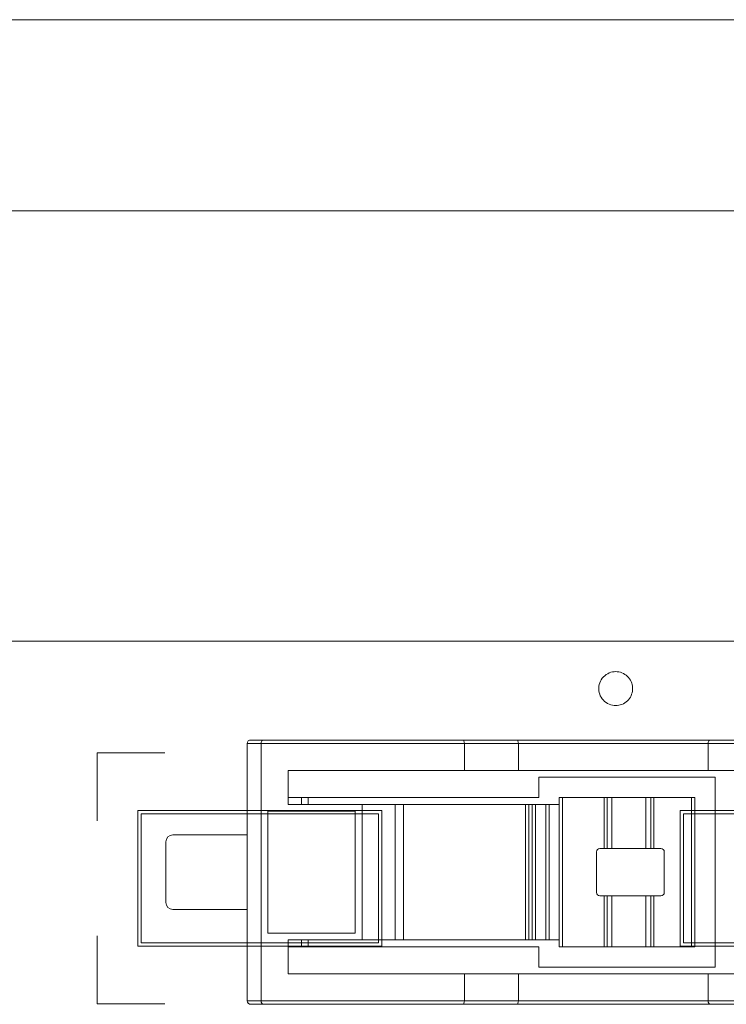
# Model space of a CAD drawing. Header units: inches. Extents: x -35 to 647, y 178 to 608.
# Tile 156 of 234: x 492 to 502, y 564 to 578. Entities that reach past the tile are written whole.
import ezdxf

# ---------------------------------------------------------------- set-up
doc = ezdxf.new("R2010")
doc.units = ezdxf.units.IN
doc.header["$MEASUREMENT"] = 0
doc.layers.add('1', color=7, linetype='Continuous')

# ---------------------------------------------------------------- blocks, each defined once
blk = doc.blocks.new('block 3')
at = {"layer": '1', "color": 8, "lineweight": 18, "true_color": 0x808080}
blk.add_lwpolyline([(554.794, 575.385), (-17.905, 575.385)], dxfattribs=at)
blk = doc.blocks.new('block 800')
at = {"layer": '1', "color": 155, "lineweight": 18, "true_color": 0x4c7299}
blk.add_lwpolyline([(495.808, 566.626), (495.808, 566.726)], dxfattribs=at)
blk = doc.blocks.new('block 803')
at = {"layer": '1', "color": 155, "lineweight": 18, "true_color": 0x4c7299}
blk.add_lwpolyline([(495.808, 564.526), (495.808, 564.626)], dxfattribs=at)
blk = doc.blocks.new('block 804')
at = {"layer": '1', "color": 155, "lineweight": 18, "true_color": 0x4c7299}
blk.add_lwpolyline([(494.908, 565.076), (493.808, 565.076)], dxfattribs=at)
blk = doc.blocks.new('block 805')
at = {"layer": '1', "color": 155, "lineweight": 18, "true_color": 0x4c7299}
blk.add_lwpolyline([(493.808, 566.176), (494.908, 566.176)], dxfattribs=at)
blk = doc.blocks.new('block 806')
at = {"layer": '1', "color": 155, "lineweight": 18, "true_color": 0x4c7299}
blk.add_lwpolyline([(493.708, 565.176), (493.708, 566.076)], dxfattribs=at)
blk = doc.blocks.new('block 993')
at = {"layer": '1', "color": 155, "lineweight": 13, "true_color": 0x4c7299}
blk.add_lwpolyline([(500.217, 565.276), (500.217, 564.526)], dxfattribs=at)
blk = doc.blocks.new('block 994')
at = {"layer": '1', "color": 155, "lineweight": 18, "true_color": 0x4c7299}
blk.add_lwpolyline([(500.217, 564.526), (500.174, 564.526)], dxfattribs=at)
blk = doc.blocks.new('block 995')
at = {"layer": '1', "color": 155, "lineweight": 13, "true_color": 0x4c7299}
blk.add_lwpolyline([(500.174, 564.526), (500.174, 565.276)], dxfattribs=at)
blk = doc.blocks.new('block 996')
at = {"layer": '1', "color": 155, "lineweight": 18, "true_color": 0x4c7299}
blk.add_lwpolyline([(500.174, 565.276), (500.217, 565.276)], dxfattribs=at)
blk = doc.blocks.new('block 997')
at = {"layer": '1', "color": 155, "lineweight": 13, "true_color": 0x4c7299}
blk.add_lwpolyline([(500.861, 565.976), (500.861, 566.726)], dxfattribs=at)
blk = doc.blocks.new('block 998')
at = {"layer": '1', "color": 155, "lineweight": 18, "true_color": 0x4c7299}
blk.add_lwpolyline([(500.861, 566.726), (500.905, 566.726)], dxfattribs=at)
blk = doc.blocks.new('block 999')
at = {"layer": '1', "color": 155, "lineweight": 13, "true_color": 0x4c7299}
blk.add_lwpolyline([(500.905, 566.726), (500.905, 565.976)], dxfattribs=at)
blk = doc.blocks.new('block 1000')
at = {"layer": '1', "color": 155, "lineweight": 18, "true_color": 0x4c7299}
blk.add_lwpolyline([(500.905, 565.976), (500.861, 565.976)], dxfattribs=at)
blk = doc.blocks.new('block 1001')
at = {"layer": '1', "color": 155, "lineweight": 13, "true_color": 0x4c7299}
blk.add_lwpolyline([(500.174, 565.976), (500.174, 566.726)], dxfattribs=at)
blk = doc.blocks.new('block 1002')
at = {"layer": '1', "color": 155, "lineweight": 18, "true_color": 0x4c7299}
blk.add_lwpolyline([(500.174, 566.726), (500.217, 566.726)], dxfattribs=at)
blk = doc.blocks.new('block 1003')
at = {"layer": '1', "color": 155, "lineweight": 13, "true_color": 0x4c7299}
blk.add_lwpolyline([(500.217, 566.726), (500.217, 565.976)], dxfattribs=at)
blk = doc.blocks.new('block 1004')
at = {"layer": '1', "color": 155, "lineweight": 18, "true_color": 0x4c7299}
blk.add_lwpolyline([(500.217, 565.976), (500.174, 565.976)], dxfattribs=at)
blk = doc.blocks.new('block 1005')
at = {"layer": '1', "color": 155, "lineweight": 13, "true_color": 0x4c7299}
blk.add_lwpolyline([(500.905, 565.276), (500.905, 564.526)], dxfattribs=at)
blk = doc.blocks.new('block 1006')
at = {"layer": '1', "color": 155, "lineweight": 18, "true_color": 0x4c7299}
blk.add_lwpolyline([(500.905, 564.526), (500.861, 564.526)], dxfattribs=at)
blk = doc.blocks.new('block 1007')
at = {"layer": '1', "color": 155, "lineweight": 13, "true_color": 0x4c7299}
blk.add_lwpolyline([(500.861, 564.526), (500.861, 565.276)], dxfattribs=at)
blk = doc.blocks.new('block 1008')
at = {"layer": '1', "color": 155, "lineweight": 18, "true_color": 0x4c7299}
blk.add_lwpolyline([(500.861, 565.276), (500.905, 565.276)], dxfattribs=at)
blk = doc.blocks.new('block 1009')
at = {"layer": '1', "color": 155, "lineweight": 18, "true_color": 0x4c7299}
blk.add_lwpolyline([(500.174, 564.526), (499.561, 564.526)], dxfattribs=at)
blk = doc.blocks.new('block 1010')
at = {"layer": '1', "color": 155, "lineweight": 13, "true_color": 0x4c7299}
blk.add_lwpolyline([(499.561, 566.726), (499.561, 564.526)], dxfattribs=at)
blk = doc.blocks.new('block 1011')
at = {"layer": '1', "color": 155, "lineweight": 18, "true_color": 0x4c7299}
blk.add_lwpolyline([(499.561, 566.726), (500.174, 566.726)], dxfattribs=at)
blk = doc.blocks.new('block 1012')
at = {"layer": '1', "color": 155, "lineweight": 18, "true_color": 0x4c7299}
blk.add_lwpolyline([(500.174, 565.976), (500.111, 565.976)], dxfattribs=at)
blk = doc.blocks.new('block 1013')
at = {"layer": '1', "color": 155, "lineweight": 18, "true_color": 0x4c7299}
blk.add_lwpolyline([(500.111, 565.276), (500.174, 565.276)], dxfattribs=at)
blk = doc.blocks.new('block 1014')
at = {"layer": '1', "color": 155, "lineweight": 18, "true_color": 0x4c7299}
blk.add_lwpolyline([(500.061, 565.926), (500.061, 565.326)], dxfattribs=at)
blk = doc.blocks.new('block 1015')
at = {"layer": '1', "color": 155, "lineweight": 18, "true_color": 0x4c7299}
blk.add_lwpolyline([(500.905, 566.726), (501.461, 566.726)], dxfattribs=at)
blk = doc.blocks.new('block 1016')
at = {"layer": '1', "color": 155, "lineweight": 13, "true_color": 0x4c7299}
blk.add_lwpolyline([(501.461, 564.526), (501.461, 566.726)], dxfattribs=at)
blk = doc.blocks.new('block 1017')
at = {"layer": '1', "color": 155, "lineweight": 18, "true_color": 0x4c7299}
blk.add_lwpolyline([(501.461, 564.526), (500.905, 564.526)], dxfattribs=at)
blk = doc.blocks.new('block 1018')
at = {"layer": '1', "color": 155, "lineweight": 18, "true_color": 0x4c7299}
blk.add_lwpolyline([(501.011, 565.976), (500.905, 565.976)], dxfattribs=at)
blk = doc.blocks.new('block 1019')
at = {"layer": '1', "color": 155, "lineweight": 18, "true_color": 0x4c7299}
blk.add_lwpolyline([(501.061, 565.326), (501.061, 565.926)], dxfattribs=at)
blk = doc.blocks.new('block 1020')
at = {"layer": '1', "color": 155, "lineweight": 18, "true_color": 0x4c7299}
blk.add_lwpolyline([(500.905, 565.276), (501.011, 565.276)], dxfattribs=at)
blk = doc.blocks.new('block 1021')
at = {"layer": '1', "color": 155, "lineweight": 18, "true_color": 0x4c7299}
blk.add_lwpolyline([(499.511, 564.526), (499.511, 566.726)], dxfattribs=at)
blk = doc.blocks.new('block 1022')
at = {"layer": '1', "color": 155, "lineweight": 18, "true_color": 0x4c7299}
blk.add_lwpolyline([(499.511, 564.526), (499.561, 564.526)], dxfattribs=at)
blk = doc.blocks.new('block 1023')
at = {"layer": '1', "color": 155, "lineweight": 18, "true_color": 0x4c7299}
blk.add_lwpolyline([(499.511, 566.726), (499.561, 566.726)], dxfattribs=at)
blk = doc.blocks.new('block 1024')
at = {"layer": '1', "color": 155, "lineweight": 18, "true_color": 0x4c7299}
blk.add_lwpolyline([(501.511, 566.726), (501.511, 564.526)], dxfattribs=at)
blk = doc.blocks.new('block 1025')
at = {"layer": '1', "color": 155, "lineweight": 18, "true_color": 0x4c7299}
blk.add_lwpolyline([(501.511, 564.526), (501.461, 564.526)], dxfattribs=at)
blk = doc.blocks.new('block 1026')
at = {"layer": '1', "color": 155, "lineweight": 18, "true_color": 0x4c7299}
blk.add_lwpolyline([(501.511, 566.726), (501.461, 566.726)], dxfattribs=at)
blk = doc.blocks.new('block 1027')
at = {"layer": '1', "color": 155, "lineweight": 18, "true_color": 0x4c7299}
blk.add_lwpolyline([(500.789, 566.726), (500.789, 565.976)], dxfattribs=at)
blk = doc.blocks.new('block 1028')
at = {"layer": '1', "color": 155, "lineweight": 18, "true_color": 0x4c7299}
blk.add_lwpolyline([(500.789, 566.726), (500.861, 566.726)], dxfattribs=at)
blk = doc.blocks.new('block 1029')
at = {"layer": '1', "color": 155, "lineweight": 18, "true_color": 0x4c7299}
blk.add_lwpolyline([(500.861, 565.976), (500.789, 565.976)], dxfattribs=at)
blk = doc.blocks.new('block 1030')
at = {"layer": '1', "color": 155, "lineweight": 18, "true_color": 0x4c7299}
blk.add_lwpolyline([(500.289, 566.726), (500.289, 565.976)], dxfattribs=at)
blk = doc.blocks.new('block 1031')
at = {"layer": '1', "color": 155, "lineweight": 18, "true_color": 0x4c7299}
blk.add_lwpolyline([(500.217, 566.726), (500.289, 566.726)], dxfattribs=at)
blk = doc.blocks.new('block 1032')
at = {"layer": '1', "color": 155, "lineweight": 18, "true_color": 0x4c7299}
blk.add_lwpolyline([(500.289, 565.976), (500.217, 565.976)], dxfattribs=at)
blk = doc.blocks.new('block 1033')
at = {"layer": '1', "color": 155, "lineweight": 18, "true_color": 0x4c7299}
blk.add_lwpolyline([(500.789, 565.276), (500.789, 564.526)], dxfattribs=at)
blk = doc.blocks.new('block 1034')
at = {"layer": '1', "color": 155, "lineweight": 18, "true_color": 0x4c7299}
blk.add_lwpolyline([(500.861, 564.526), (500.789, 564.526)], dxfattribs=at)
blk = doc.blocks.new('block 1035')
at = {"layer": '1', "color": 155, "lineweight": 18, "true_color": 0x4c7299}
blk.add_lwpolyline([(500.789, 565.276), (500.861, 565.276)], dxfattribs=at)
blk = doc.blocks.new('block 1036')
at = {"layer": '1', "color": 155, "lineweight": 18, "true_color": 0x4c7299}
blk.add_lwpolyline([(500.289, 565.276), (500.289, 564.526)], dxfattribs=at)
blk = doc.blocks.new('block 1037')
at = {"layer": '1', "color": 155, "lineweight": 18, "true_color": 0x4c7299}
blk.add_lwpolyline([(500.289, 564.526), (500.217, 564.526)], dxfattribs=at)
blk = doc.blocks.new('block 1038')
at = {"layer": '1', "color": 155, "lineweight": 18, "true_color": 0x4c7299}
blk.add_lwpolyline([(500.217, 565.276), (500.289, 565.276)], dxfattribs=at)
blk = doc.blocks.new('block 1039')
at = {"layer": '1', "color": 155, "lineweight": 18, "true_color": 0x4c7299}
blk.add_lwpolyline([(500.289, 566.726), (500.789, 566.726)], dxfattribs=at)
blk = doc.blocks.new('block 1040')
at = {"layer": '1', "color": 155, "lineweight": 18, "true_color": 0x4c7299}
blk.add_lwpolyline([(500.789, 565.976), (500.289, 565.976)], dxfattribs=at)
blk = doc.blocks.new('block 1041')
at = {"layer": '1', "color": 155, "lineweight": 18, "true_color": 0x4c7299}
blk.add_lwpolyline([(500.789, 564.526), (500.289, 564.526)], dxfattribs=at)
blk = doc.blocks.new('block 1042')
at = {"layer": '1', "color": 155, "lineweight": 18, "true_color": 0x4c7299}
blk.add_lwpolyline([(500.289, 565.276), (500.789, 565.276)], dxfattribs=at)
blk = doc.blocks.new('block 1043')
at = {"layer": '1', "color": 155, "lineweight": 18, "true_color": 0x4c7299}
blk.add_lwpolyline([(495.143, 567.576), (498.088, 567.576)], dxfattribs=at)
blk = doc.blocks.new('block 1044')
at = {"layer": '1', "color": 155, "lineweight": 13, "true_color": 0x4c7299}
blk.add_lwpolyline([(498.111, 567.526), (495.111, 567.526)], dxfattribs=at)
blk = doc.blocks.new('block 1050')
at = {"layer": '1', "color": 155, "lineweight": 13, "true_color": 0x4c7299}
blk.add_lwpolyline([(501.708, 563.726), (502.208, 563.726)], dxfattribs=at)
blk = doc.blocks.new('block 1051')
at = {"layer": '1', "color": 155, "lineweight": 18, "true_color": 0x4c7299}
blk.add_lwpolyline([(501.708, 563.726), (501.708, 564.126)], dxfattribs=at)
blk = doc.blocks.new('block 1052')
at = {"layer": '1', "color": 155, "lineweight": 18, "true_color": 0x4c7299}
blk.add_lwpolyline([(502.208, 564.126), (501.708, 564.126)], dxfattribs=at)
blk = doc.blocks.new('block 1053')
at = {"layer": '1', "color": 155, "lineweight": 18, "true_color": 0x4c7299}
blk.add_lwpolyline([(495.211, 566.526), (495.211, 564.726)], dxfattribs=at)
blk = doc.blocks.new('block 1054')
at = {"layer": '1', "color": 155, "lineweight": 18, "true_color": 0x4c7299}
blk.add_lwpolyline([(495.211, 564.726), (496.501, 564.726)], dxfattribs=at)
blk = doc.blocks.new('block 1055')
at = {"layer": '1', "color": 155, "lineweight": 18, "true_color": 0x4c7299}
blk.add_lwpolyline([(496.501, 564.726), (496.501, 566.526)], dxfattribs=at)
blk = doc.blocks.new('block 1056')
at = {"layer": '1', "color": 155, "lineweight": 18, "true_color": 0x4c7299}
blk.add_lwpolyline([(496.501, 566.526), (495.211, 566.526)], dxfattribs=at)
blk = doc.blocks.new('block 1057')
at = {"layer": '1', "color": 155, "lineweight": 18, "true_color": 0x4c7299}
blk.add_lwpolyline([(495.111, 563.726), (495.111, 567.526)], dxfattribs=at)
blk = doc.blocks.new('block 1058')
at = {"layer": '1', "color": 155, "lineweight": 18, "true_color": 0x4c7299}
blk.add_lwpolyline([(495.511, 567.126), (495.511, 566.626)], dxfattribs=at)
blk = doc.blocks.new('block 1059')
at = {"layer": '1', "color": 155, "lineweight": 18, "true_color": 0x4c7299}
blk.add_lwpolyline([(495.511, 564.126), (498.111, 564.126)], dxfattribs=at)
blk = doc.blocks.new('block 1060')
at = {"layer": '1', "color": 155, "lineweight": 18, "true_color": 0x4c7299}
blk.add_lwpolyline([(498.111, 567.126), (495.511, 567.126)], dxfattribs=at)
blk = doc.blocks.new('block 1061')
at = {"layer": '1', "color": 155, "lineweight": 18, "true_color": 0x4c7299}
blk.add_lwpolyline([(496.601, 564.626), (495.511, 564.626)], dxfattribs=at)
blk = doc.blocks.new('block 1062')
at = {"layer": '1', "color": 155, "lineweight": 18, "true_color": 0x4c7299}
blk.add_lwpolyline([(495.511, 564.626), (495.511, 564.126)], dxfattribs=at)
blk = doc.blocks.new('block 1063')
at = {"layer": '1', "color": 155, "lineweight": 18, "true_color": 0x4c7299}
blk.add_lwpolyline([(495.511, 566.626), (496.601, 566.626)], dxfattribs=at)
blk = doc.blocks.new('block 1064')
at = {"layer": '1', "color": 155, "lineweight": 18, "true_color": 0x4c7299}
blk.add_lwpolyline([(501.738, 567.576), (502.238, 567.576)], dxfattribs=at)
blk = doc.blocks.new('block 1065')
at = {"layer": '1', "color": 155, "lineweight": 13, "true_color": 0x4c7299}
blk.add_lwpolyline([(502.208, 567.526), (501.708, 567.526)], dxfattribs=at)
blk = doc.blocks.new('block 1066')
at = {"layer": '1', "color": 155, "lineweight": 13, "true_color": 0x4c7299}
blk.add_lwpolyline([(498.111, 563.726), (498.908, 563.726)], dxfattribs=at)
blk = doc.blocks.new('block 1067')
at = {"layer": '1', "color": 155, "lineweight": 18, "true_color": 0x4c7299}
blk.add_lwpolyline([(498.111, 563.726), (498.111, 564.126)], dxfattribs=at)
blk = doc.blocks.new('block 1068')
at = {"layer": '1', "color": 155, "lineweight": 18, "true_color": 0x4c7299}
blk.add_lwpolyline([(498.908, 564.126), (498.111, 564.126)], dxfattribs=at)
blk = doc.blocks.new('block 1069')
at = {"layer": '1', "color": 155, "lineweight": 18, "true_color": 0x4c7299}
blk.add_lwpolyline([(498.908, 563.726), (498.908, 564.126)], dxfattribs=at)
blk = doc.blocks.new('block 1070')
at = {"layer": '1', "color": 155, "lineweight": 18, "true_color": 0x4c7299}
blk.add_lwpolyline([(502.238, 563.676), (501.738, 563.676)], dxfattribs=at)
blk = doc.blocks.new('block 1071')
at = {"layer": '1', "color": 155, "lineweight": 18, "true_color": 0x4c7299}
blk.add_lwpolyline([(498.908, 567.126), (498.908, 567.526)], dxfattribs=at)
blk = doc.blocks.new('block 1072')
at = {"layer": '1', "color": 155, "lineweight": 18, "true_color": 0x4c7299}
blk.add_lwpolyline([(498.111, 567.126), (498.908, 567.126)], dxfattribs=at)
blk = doc.blocks.new('block 1073')
at = {"layer": '1', "color": 155, "lineweight": 18, "true_color": 0x4c7299}
blk.add_lwpolyline([(498.111, 567.126), (498.111, 567.526)], dxfattribs=at)
blk = doc.blocks.new('block 1074')
at = {"layer": '1', "color": 155, "lineweight": 18, "true_color": 0x4c7299}
blk.add_lwpolyline([(498.885, 563.676), (498.088, 563.676)], dxfattribs=at)
blk = doc.blocks.new('block 1075')
at = {"layer": '1', "color": 155, "lineweight": 18, "true_color": 0x4c7299}
blk.add_lwpolyline([(498.088, 567.576), (498.885, 567.576)], dxfattribs=at)
blk = doc.blocks.new('block 1076')
at = {"layer": '1', "color": 155, "lineweight": 13, "true_color": 0x4c7299}
blk.add_lwpolyline([(498.908, 567.526), (498.111, 567.526)], dxfattribs=at)
blk = doc.blocks.new('block 1077')
at = {"layer": '1', "color": 155, "lineweight": 13, "true_color": 0x4c7299}
blk.add_lwpolyline([(495.111, 563.726), (498.111, 563.726)], dxfattribs=at)
blk = doc.blocks.new('block 1078')
at = {"layer": '1', "color": 155, "lineweight": 18, "true_color": 0x4c7299}
blk.add_lwpolyline([(498.088, 563.676), (495.143, 563.676)], dxfattribs=at)
blk = doc.blocks.new('block 1094')
at = {"layer": '1', "color": 155, "lineweight": 18, "true_color": 0x4c7299}
blk.add_lwpolyline([(501.708, 567.126), (502.208, 567.126)], dxfattribs=at)
blk = doc.blocks.new('block 1095')
at = {"layer": '1', "color": 155, "lineweight": 18, "true_color": 0x4c7299}
blk.add_lwpolyline([(501.708, 567.126), (501.708, 567.526)], dxfattribs=at)
blk = doc.blocks.new('block 1096')
at = {"layer": '1', "color": 155, "lineweight": 13, "true_color": 0x4c7299}
blk.add_lwpolyline([(497.091, 566.626), (497.091, 564.626)], dxfattribs=at)
blk = doc.blocks.new('block 1097')
at = {"layer": '1', "color": 155, "lineweight": 13, "true_color": 0x4c7299}
blk.add_lwpolyline([(496.601, 564.626), (496.601, 566.626)], dxfattribs=at)
blk = doc.blocks.new('block 1098')
at = {"layer": '1', "color": 155, "lineweight": 18, "true_color": 0x4c7299}
blk.add_lwpolyline([(497.091, 564.626), (496.601, 564.626)], dxfattribs=at)
blk = doc.blocks.new('block 1099')
at = {"layer": '1', "color": 155, "lineweight": 18, "true_color": 0x4c7299}
blk.add_lwpolyline([(496.601, 566.626), (497.091, 566.626)], dxfattribs=at)
blk = doc.blocks.new('block 1100')
at = {"layer": '1', "color": 155, "lineweight": 13, "true_color": 0x4c7299}
blk.add_lwpolyline([(494.908, 563.726), (495.111, 563.726)], dxfattribs=at)
blk = doc.blocks.new('block 1101')
at = {"layer": '1', "color": 155, "lineweight": 18, "true_color": 0x4c7299}
blk.add_lwpolyline([(494.908, 563.726), (494.908, 567.526)], dxfattribs=at)
blk = doc.blocks.new('block 1102')
at = {"layer": '1', "color": 155, "lineweight": 18, "true_color": 0x4c7299}
blk.add_lwpolyline([(494.958, 567.576), (495.143, 567.576)], dxfattribs=at)
blk = doc.blocks.new('block 1103')
at = {"layer": '1', "color": 155, "lineweight": 13, "true_color": 0x4c7299}
blk.add_lwpolyline([(495.111, 567.526), (494.908, 567.526)], dxfattribs=at)
blk = doc.blocks.new('block 1106')
at = {"layer": '1', "color": 155, "lineweight": 18, "true_color": 0x4c7299}
blk.add_lwpolyline([(495.143, 563.676), (494.958, 563.676)], dxfattribs=at)
blk = doc.blocks.new('block 1114')
at = {"layer": '1', "color": 155, "lineweight": 13, "true_color": 0x4c7299}
blk.add_lwpolyline([(499.361, 566.626), (499.361, 564.626)], dxfattribs=at)
blk = doc.blocks.new('block 1115')
at = {"layer": '1', "color": 155, "lineweight": 18, "true_color": 0x4c7299}
blk.add_lwpolyline([(499.361, 564.626), (499.511, 564.626)], dxfattribs=at)
blk = doc.blocks.new('block 1116')
at = {"layer": '1', "color": 155, "lineweight": 18, "true_color": 0x4c7299}
blk.add_lwpolyline([(499.511, 566.626), (499.361, 566.626)], dxfattribs=at)
blk = doc.blocks.new('block 1117')
at = {"layer": '1', "color": 155, "lineweight": 18, "true_color": 0x4c7299}
blk.add_lwpolyline([(499.311, 564.626), (499.311, 566.626)], dxfattribs=at)
blk = doc.blocks.new('block 1118')
at = {"layer": '1', "color": 155, "lineweight": 18, "true_color": 0x4c7299}
blk.add_lwpolyline([(499.311, 564.626), (499.361, 564.626)], dxfattribs=at)
blk = doc.blocks.new('block 1119')
at = {"layer": '1', "color": 155, "lineweight": 18, "true_color": 0x4c7299}
blk.add_lwpolyline([(499.311, 566.626), (499.361, 566.626)], dxfattribs=at)
blk = doc.blocks.new('block 1120')
at = {"layer": '1', "color": 155, "lineweight": 13, "true_color": 0x4c7299}
blk.add_lwpolyline([(499.161, 566.626), (499.161, 564.626)], dxfattribs=at)
blk = doc.blocks.new('block 1121')
at = {"layer": '1', "color": 155, "lineweight": 18, "true_color": 0x4c7299}
blk.add_lwpolyline([(499.111, 564.626), (499.111, 566.626)], dxfattribs=at)
blk = doc.blocks.new('block 1122')
at = {"layer": '1', "color": 155, "lineweight": 18, "true_color": 0x4c7299}
blk.add_lwpolyline([(499.111, 564.626), (499.161, 564.626)], dxfattribs=at)
blk = doc.blocks.new('block 1123')
at = {"layer": '1', "color": 155, "lineweight": 18, "true_color": 0x4c7299}
blk.add_lwpolyline([(499.111, 566.626), (499.161, 566.626)], dxfattribs=at)
blk = doc.blocks.new('block 1124')
at = {"layer": '1', "color": 155, "lineweight": 18, "true_color": 0x4c7299}
blk.add_lwpolyline([(499.161, 564.626), (499.311, 564.626)], dxfattribs=at)
blk = doc.blocks.new('block 1125')
at = {"layer": '1', "color": 155, "lineweight": 18, "true_color": 0x4c7299}
blk.add_lwpolyline([(499.311, 566.626), (499.161, 566.626)], dxfattribs=at)
blk = doc.blocks.new('block 1126')
at = {"layer": '1', "color": 155, "lineweight": 18, "true_color": 0x4c7299}
blk.add_lwpolyline([(497.211, 566.626), (497.211, 564.626)], dxfattribs=at)
blk = doc.blocks.new('block 1127')
at = {"layer": '1', "color": 155, "lineweight": 18, "true_color": 0x4c7299}
blk.add_lwpolyline([(497.211, 564.626), (497.091, 564.626)], dxfattribs=at)
blk = doc.blocks.new('block 1128')
at = {"layer": '1', "color": 155, "lineweight": 18, "true_color": 0x4c7299}
blk.add_lwpolyline([(497.211, 566.626), (497.091, 566.626)], dxfattribs=at)
blk = doc.blocks.new('block 1129')
at = {"layer": '1', "color": 155, "lineweight": 13, "true_color": 0x4c7299}
blk.add_lwpolyline([(499.061, 566.626), (499.061, 564.626)], dxfattribs=at)
blk = doc.blocks.new('block 1130')
at = {"layer": '1', "color": 155, "lineweight": 18, "true_color": 0x4c7299}
blk.add_lwpolyline([(499.061, 564.626), (499.111, 564.626)], dxfattribs=at)
blk = doc.blocks.new('block 1131')
at = {"layer": '1', "color": 155, "lineweight": 18, "true_color": 0x4c7299}
blk.add_lwpolyline([(499.111, 566.626), (499.061, 566.626)], dxfattribs=at)
blk = doc.blocks.new('block 1132')
at = {"layer": '1', "color": 155, "lineweight": 18, "true_color": 0x4c7299}
blk.add_lwpolyline([(499.011, 564.626), (499.011, 566.626)], dxfattribs=at)
blk = doc.blocks.new('block 1133')
at = {"layer": '1', "color": 155, "lineweight": 18, "true_color": 0x4c7299}
blk.add_lwpolyline([(499.011, 564.626), (499.061, 564.626)], dxfattribs=at)
blk = doc.blocks.new('block 1134')
at = {"layer": '1', "color": 155, "lineweight": 18, "true_color": 0x4c7299}
blk.add_lwpolyline([(499.011, 566.626), (499.061, 566.626)], dxfattribs=at)
blk = doc.blocks.new('block 1139')
at = {"layer": '1', "color": 155, "lineweight": 18, "true_color": 0x4c7299}
blk.add_lwpolyline([(498.908, 567.126), (501.708, 567.126)], dxfattribs=at)
blk = doc.blocks.new('block 1140')
at = {"layer": '1', "color": 155, "lineweight": 18, "true_color": 0x4c7299}
blk.add_lwpolyline([(501.738, 563.676), (498.885, 563.676)], dxfattribs=at)
blk = doc.blocks.new('block 1141')
at = {"layer": '1', "color": 155, "lineweight": 13, "true_color": 0x4c7299}
blk.add_lwpolyline([(501.708, 567.526), (498.908, 567.526)], dxfattribs=at)
blk = doc.blocks.new('block 1142')
at = {"layer": '1', "color": 155, "lineweight": 18, "true_color": 0x4c7299}
blk.add_lwpolyline([(498.885, 567.576), (501.738, 567.576)], dxfattribs=at)
blk = doc.blocks.new('block 1143')
at = {"layer": '1', "color": 155, "lineweight": 13, "true_color": 0x4c7299}
blk.add_lwpolyline([(498.908, 563.726), (501.708, 563.726)], dxfattribs=at)
blk = doc.blocks.new('block 1144')
at = {"layer": '1', "color": 155, "lineweight": 18, "true_color": 0x4c7299}
blk.add_lwpolyline([(501.708, 564.126), (498.908, 564.126)], dxfattribs=at)
blk = doc.blocks.new('block 1145')
at = {"layer": '1', "color": 155, "lineweight": 18, "true_color": 0x4c7299}
blk.add_lwpolyline([(499.211, 564.526), (499.211, 564.226)], dxfattribs=at)
blk = doc.blocks.new('block 1146')
at = {"layer": '1', "color": 155, "lineweight": 18, "true_color": 0x4c7299}
blk.add_lwpolyline([(499.211, 564.226), (501.811, 564.226)], dxfattribs=at)
blk = doc.blocks.new('block 1147')
at = {"layer": '1', "color": 155, "lineweight": 18, "true_color": 0x4c7299}
blk.add_lwpolyline([(501.811, 564.226), (501.811, 567.026)], dxfattribs=at)
blk = doc.blocks.new('block 1148')
at = {"layer": '1', "color": 155, "lineweight": 18, "true_color": 0x4c7299}
blk.add_lwpolyline([(501.811, 567.026), (499.211, 567.026)], dxfattribs=at)
blk = doc.blocks.new('block 1149')
at = {"layer": '1', "color": 155, "lineweight": 18, "true_color": 0x4c7299}
blk.add_lwpolyline([(499.211, 567.026), (499.211, 566.726)], dxfattribs=at)
blk = doc.blocks.new('block 1150')
at = {"layer": '1', "color": 155, "lineweight": 18, "true_color": 0x4c7299}
blk.add_lwpolyline([(495.511, 564.526), (499.211, 564.526)], dxfattribs=at)
blk = doc.blocks.new('block 1151')
at = {"layer": '1', "color": 155, "lineweight": 18, "true_color": 0x4c7299}
blk.add_lwpolyline([(499.211, 566.726), (495.511, 566.726)], dxfattribs=at)
blk = doc.blocks.new('block 1152')
at = {"layer": '1', "color": 155, "lineweight": 18, "true_color": 0x4c7299}
blk.add_lwpolyline([(499.011, 564.626), (497.211, 564.626)], dxfattribs=at)
blk = doc.blocks.new('block 1153')
at = {"layer": '1', "color": 155, "lineweight": 18, "true_color": 0x4c7299}
blk.add_lwpolyline([(497.211, 566.626), (499.011, 566.626)], dxfattribs=at)
blk = doc.blocks.new('block 1160')
at = {"layer": '1', "color": 155, "lineweight": 18, "true_color": 0x4c7299}
blk.add_lwpolyline([(495.708, 564.526), (495.708, 564.626)], dxfattribs=at)
blk = doc.blocks.new('block 1161')
at = {"layer": '1', "color": 155, "lineweight": 18, "true_color": 0x4c7299}
blk.add_lwpolyline([(495.708, 566.626), (495.708, 566.726)], dxfattribs=at)
blk = doc.blocks.new('block 1614')
at = {"layer": '1', "color": 18, "lineweight": 13, "true_color": 0x4c0000}
blk.add_lwpolyline([(398.339, 569.035), (529.903, 569.035)], dxfattribs=at)
blk = doc.blocks.new('block 1681')
at = {"layer": '1', "color": 18, "lineweight": 13, "true_color": 0x4c0000}
blk.add_lwpolyline([(398.339, 569.035), (529.903, 569.035)], dxfattribs=at)
blk = doc.blocks.new('block 5204')
at = {"layer": '1', "color": 155, "lineweight": 18, "true_color": 0x4c7299}
blk.add_open_spline([(493.708, 565.176), (493.708, 565.121), (493.753, 565.076), (493.808, 565.076)], degree=3, dxfattribs=at)
blk = doc.blocks.new('block 5208')
at = {"layer": '1', "color": 155, "lineweight": 18, "true_color": 0x4c7299}
blk.add_open_spline([(493.808, 566.176), (493.753, 566.176), (493.708, 566.131), (493.708, 566.076)], degree=3, dxfattribs=at)
blk = doc.blocks.new('block 5220')
at = {"layer": '1', "color": 155, "lineweight": 18, "true_color": 0x4c7299}
blk.add_open_spline([(500.111, 565.976), (500.083, 565.976), (500.061, 565.954), (500.061, 565.926)], degree=3, dxfattribs=at)
blk = doc.blocks.new('block 5221')
at = {"layer": '1', "color": 155, "lineweight": 18, "true_color": 0x4c7299}
blk.add_open_spline([(500.061, 565.326), (500.061, 565.298), (500.083, 565.276), (500.111, 565.276)], degree=3, dxfattribs=at)
blk = doc.blocks.new('block 5222')
at = {"layer": '1', "color": 155, "lineweight": 18, "true_color": 0x4c7299}
blk.add_open_spline([(501.011, 565.276), (501.039, 565.276), (501.061, 565.298), (501.061, 565.326)], degree=3, dxfattribs=at)
blk = doc.blocks.new('block 5223')
at = {"layer": '1', "color": 155, "lineweight": 18, "true_color": 0x4c7299}
blk.add_open_spline([(501.061, 565.926), (501.061, 565.954), (501.039, 565.976), (501.011, 565.976)], degree=3, dxfattribs=at)
blk = doc.blocks.new('block 5224')
at = {"layer": '1', "color": 155, "lineweight": 18, "true_color": 0x4c7299}
blk.add_open_spline([(494.958, 567.576), (494.931, 567.576), (494.908, 567.554), (494.908, 567.526)], degree=3, dxfattribs=at)
blk = doc.blocks.new('block 5225')
at = {"layer": '1', "color": 155, "lineweight": 18, "true_color": 0x4c7299}
blk.add_open_spline([(494.908, 563.726), (494.908, 563.698), (494.931, 563.676), (494.958, 563.676)], degree=3, dxfattribs=at)
blk = doc.blocks.new('block 5362')
at = {"layer": '1', "color": 155, "lineweight": 18, "true_color": 0x4c7299}
blk.add_open_spline([(495.143, 567.576), (495.126, 567.576), (495.111, 567.554), (495.111, 567.526)], degree=3, dxfattribs=at)
blk = doc.blocks.new('block 5365')
at = {"layer": '1', "color": 155, "lineweight": 18, "true_color": 0x4c7299}
blk.add_open_spline([(501.738, 567.576), (501.722, 567.576), (501.708, 567.554), (501.708, 567.526)], degree=3, dxfattribs=at)
blk = doc.blocks.new('block 5366')
at = {"layer": '1', "color": 155, "lineweight": 18, "true_color": 0x4c7299}
blk.add_open_spline([(501.708, 563.726), (501.708, 563.698), (501.722, 563.676), (501.738, 563.676)], degree=3, dxfattribs=at)
blk = doc.blocks.new('block 5367')
at = {"layer": '1', "color": 155, "lineweight": 18, "true_color": 0x4c7299}
blk.add_open_spline([(498.885, 563.676), (498.898, 563.676), (498.908, 563.698), (498.908, 563.726)], degree=3, dxfattribs=at)
blk = doc.blocks.new('block 5368')
at = {"layer": '1', "color": 155, "lineweight": 18, "true_color": 0x4c7299}
blk.add_open_spline([(498.908, 567.526), (498.908, 567.554), (498.898, 567.576), (498.885, 567.576)], degree=3, dxfattribs=at)
blk = doc.blocks.new('block 5369')
at = {"layer": '1', "color": 155, "lineweight": 18, "true_color": 0x4c7299}
blk.add_open_spline([(498.111, 567.526), (498.111, 567.554), (498.101, 567.576), (498.088, 567.576)], degree=3, dxfattribs=at)
blk = doc.blocks.new('block 5370')
at = {"layer": '1', "color": 155, "lineweight": 18, "true_color": 0x4c7299}
blk.add_open_spline([(498.088, 563.676), (498.101, 563.676), (498.111, 563.698), (498.111, 563.726)], degree=3, dxfattribs=at)
blk = doc.blocks.new('block 5371')
at = {"layer": '1', "color": 155, "lineweight": 18, "true_color": 0x4c7299}
blk.add_open_spline([(495.111, 563.726), (495.111, 563.698), (495.126, 563.676), (495.143, 563.676)], degree=3, dxfattribs=at)
blk = doc.blocks.new('block 5727')
at = {"layer": '1', "color": 155, "lineweight": 18, "true_color": 0x4c7299}
blk.add_lwpolyline([(398.339, 569.035), (529.903, 569.035)], dxfattribs=at)
blk = doc.blocks.new('block 5766')
at = {"layer": '1', "color": 18, "lineweight": 13, "true_color": 0x4c0000}
blk.add_lwpolyline([(421.071, 569.035), (458.476, 569.035), (495.881, 569.035), (514.583, 569.035)], dxfattribs=at)
blk = doc.blocks.new('block 5769')
at = {"layer": '1', "color": 18, "lineweight": 13, "true_color": 0x4c0000}
blk.add_lwpolyline([(421.071, 569.035), (458.476, 569.035), (495.881, 569.035), (514.583, 569.035)], dxfattribs=at)
blk = doc.blocks.new('block 6258')
at = {"layer": '1', "color": 18, "lineweight": 13, "true_color": 0x4c0000}
blk.add_lwpolyline([(500.344, 568.585), (500.367, 568.584), (500.39, 568.581), (500.413, 568.575), (500.436, 568.567), (500.458, 568.557), (500.479, 568.545), (500.499, 568.531), (500.517, 568.515), (500.534, 568.497), (500.548, 568.479), (500.561, 568.46), (500.571, 568.439), (500.58, 568.417), (500.587, 568.394), (500.591, 568.371), (500.594, 568.346), (500.593, 568.322), (500.591, 568.298), (500.586, 568.274), (500.579, 568.251), (500.571, 568.23), (500.56, 568.209), (500.547, 568.19), (500.533, 568.171), (500.516, 568.154), (500.498, 568.138), (500.478, 568.124), (500.457, 568.112), (500.435, 568.102), (500.412, 568.094), (500.389, 568.089), (500.365, 568.086), (500.342, 568.085), (500.319, 568.086), (500.296, 568.09), (500.271, 568.096), (500.248, 568.104), (500.224, 568.115), (500.202, 568.129), (500.181, 568.145), (500.162, 568.164), (500.144, 568.184), (500.13, 568.206), (500.117, 568.229), (500.108, 568.253), (500.101, 568.277), (500.096, 568.301), (500.094, 568.324), (500.094, 568.347), (500.096, 568.371), (500.101, 568.394), (500.108, 568.418), (500.118, 568.442), (500.13, 568.465), (500.145, 568.487), (500.163, 568.507), (500.182, 568.525), (500.203, 568.542), (500.226, 568.555), (500.249, 568.566), (500.273, 568.575), (500.297, 568.58), (500.321, 568.584), (500.344, 568.585)], dxfattribs=at)
blk = doc.blocks.new('block 6261')
at = {"layer": '1', "color": 18, "lineweight": 13, "true_color": 0x4c0000}
blk.add_open_spline([(493.694, 563.685), (493.36, 563.685), (493.027, 563.685), (492.694, 563.685), (492.694, 564.018), (492.694, 564.351), (492.694, 564.685)], degree=3, knots=[0, 0, 0, 0, 1, 1, 1, 2, 2, 2, 2], dxfattribs=at)
blk = doc.blocks.new('block 6262')
at = {"layer": '1', "color": 18, "lineweight": 13, "true_color": 0x4c0000}
blk.add_open_spline([(492.694, 566.385), (492.694, 566.718), (492.694, 567.051), (492.694, 567.385), (493.027, 567.385), (493.36, 567.385), (493.694, 567.385)], degree=3, knots=[0, 0, 0, 0, 1, 1, 1, 2, 2, 2, 2], dxfattribs=at)
blk = doc.blocks.new('block 6263')
at = {"layer": '1', "color": 18, "lineweight": 13, "true_color": 0x4c0000}
blk.add_open_spline([(496.844, 564.585), (495.677, 564.585), (494.51, 564.585), (493.344, 564.585), (493.344, 565.218), (493.344, 565.851), (493.344, 566.485), (494.51, 566.485), (495.677, 566.485), (496.844, 566.485), (496.844, 565.851), (496.844, 565.218), (496.844, 564.585)], degree=3, knots=[0, 0, 0, 0, 1, 1, 1, 2, 2, 2, 3, 3, 3, 4, 4, 4, 4], dxfattribs=at)
blk = doc.blocks.new('block 6264')
at = {"layer": '1', "color": 18, "lineweight": 13, "true_color": 0x4c0000}
blk.add_open_spline([(496.894, 564.535), (495.694, 564.535), (494.494, 564.535), (493.294, 564.535), (493.294, 565.201), (493.294, 565.868), (493.294, 566.535), (494.494, 566.535), (495.694, 566.535), (496.894, 566.535), (496.894, 565.868), (496.894, 565.201), (496.894, 564.535)], degree=3, knots=[0, 0, 0, 0, 1, 1, 1, 2, 2, 2, 3, 3, 3, 4, 4, 4, 4], dxfattribs=at)
blk = doc.blocks.new('block 6265')
at = {"layer": '1', "color": 18, "lineweight": 13, "true_color": 0x4c0000}
blk.add_open_spline([(501.344, 566.485), (503.344, 566.485), (505.344, 566.485), (507.344, 566.485), (507.344, 565.851), (507.344, 565.218), (507.344, 564.585), (505.344, 564.585), (503.344, 564.585), (501.344, 564.585), (501.344, 565.218), (501.344, 565.851), (501.344, 566.485)], degree=3, knots=[0, 0, 0, 0, 1, 1, 1, 2, 2, 2, 3, 3, 3, 4, 4, 4, 4], dxfattribs=at)
blk = doc.blocks.new('block 6266')
at = {"layer": '1', "color": 18, "lineweight": 13, "true_color": 0x4c0000}
blk.add_open_spline([(501.294, 566.535), (503.327, 566.535), (505.36, 566.535), (507.394, 566.535), (507.394, 565.868), (507.394, 565.201), (507.394, 564.535), (505.36, 564.535), (503.327, 564.535), (501.294, 564.535), (501.294, 565.201), (501.294, 565.868), (501.294, 566.535)], degree=3, knots=[0, 0, 0, 0, 1, 1, 1, 2, 2, 2, 3, 3, 3, 4, 4, 4, 4], dxfattribs=at)
blk = doc.blocks.new('block 8256')
at = {"layer": '1', "color": 35, "lineweight": 13, "true_color": 0x99724c}
blk.add_lwpolyline([(396.089, 578.205), (532.153, 578.205)], dxfattribs=at)

msp = doc.modelspace()

# ---------------------------------------------------------------- block references
at = {"layer": '1'}
for name in ['block 8256', 'block 3', 'block 5766', 'block 5769', 'block 1614', 'block 1681', 'block 5727', 'block 6258', 'block 5224', 'block 1101', 'block 1103', 'block 1102', 'block 5362', 'block 1044', 'block 1057', 'block 1043', 'block 1075', 'block 5369', 'block 1073', 'block 1076', 'block 1142', 'block 5368', 'block 1071', 'block 1141', 'block 5365', 'block 1065', 'block 1095', 'block 1064', 'block 6262', 'block 1058', 'block 1060', 'block 1072', 'block 1139', 'block 1094', 'block 1148', 'block 1149', 'block 1147', 'block 1151', 'block 1161', 'block 800', 'block 1021', 'block 1023', 'block 1010', 'block 1011', 'block 1001', 'block 1002', 'block 1003', 'block 1031', 'block 1030', 'block 1039', 'block 1027', 'block 1028', 'block 997', 'block 998', 'block 999', 'block 1015', 'block 1016', 'block 1026', 'block 1024', 'block 6264', 'block 1053', 'block 1056', 'block 1063', 'block 1055', 'block 1097', 'block 1099', 'block 1096', 'block 1128', 'block 1126', 'block 1153', 'block 1132', 'block 1134', 'block 1129', 'block 1131', 'block 1121', 'block 1123', 'block 1120', 'block 1125', 'block 1117', 'block 1119', 'block 1114', 'block 1116', 'block 6266', 'block 6263', 'block 6265', 'block 5208', 'block 806', 'block 805', 'block 5220', 'block 1014', 'block 1012', 'block 1004', 'block 1032', 'block 1040', 'block 1029', 'block 1000', 'block 1018', 'block 5223', 'block 1019', 'block 5221', 'block 1013', 'block 995', 'block 996', 'block 993', 'block 1038', 'block 1036', 'block 1042', 'block 1033', 'block 1035', 'block 1007', 'block 1008', 'block 1005', 'block 1020', 'block 5222', 'block 5204', 'block 804', 'block 6261', 'block 1054', 'block 1061', 'block 1062', 'block 1160', 'block 803', 'block 1098', 'block 1127', 'block 1152', 'block 1133', 'block 1130', 'block 1122', 'block 1124', 'block 1118', 'block 1115', 'block 1150', 'block 1145', 'block 1022', 'block 1009', 'block 994', 'block 1037', 'block 1041', 'block 1034', 'block 1006', 'block 1017', 'block 1025', 'block 1146', 'block 1059', 'block 1067', 'block 1068', 'block 1069', 'block 1144', 'block 1051', 'block 1052', 'block 1100', 'block 5225', 'block 1106', 'block 1077', 'block 5371', 'block 1078', 'block 5370', 'block 1074', 'block 1066', 'block 5367', 'block 1140', 'block 1143', 'block 1050', 'block 5366', 'block 1070']:
    msp.add_blockref(name, (0, 0), dxfattribs=at)

doc.saveas('drawing.dxf')
